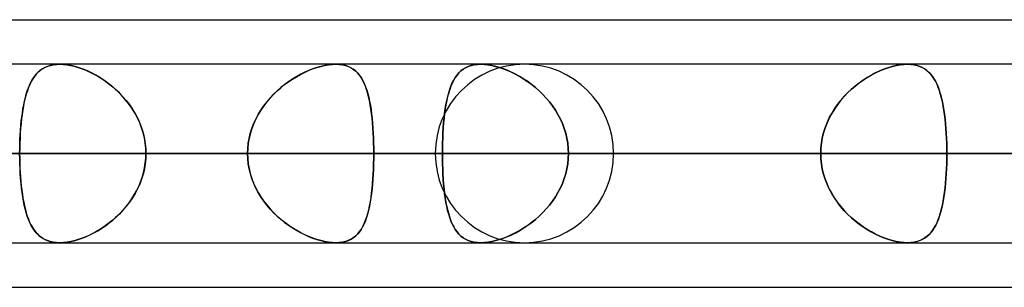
# Model space of a CAD drawing. Header units: millimetres. Extents: x -288 to 288, y -100 to 123.
# Tile 60 of 75: x 113.84 to 126.31, y 51.61 to 55. Entities that reach past the tile are written whole.
import ezdxf

# ---------------------------------------------------------------- set-up
doc = ezdxf.new("R2010")
doc.units = ezdxf.units.MM
doc.layers.add('MAIN-1', color=7, linetype='Continuous')
doc.layers.add('MAIN-2', color=7, linetype='Continuous')

msp = doc.modelspace()

# ---------------------------------------------------------------- linework, layer by layer
at = {"layer": 'MAIN-1'}
for p, q in [((81.421, 55), (156.21, 55)), ((155.254, 54.435), (-155.254, 54.435)), ((114.342, 54.435), (114.342, 54.435)), ((114.342, 54.435), (114.342, 54.435)), ((114.342, 54.435), (114.343, 54.435)), ((114.343, 54.435), (114.343, 54.435)), ((114.343, 54.435), (114.344, 54.435)), ((114.344, 54.435), (114.344, 54.435)), ((125.084, 54.435), (125.084, 54.435)), ((125.084, 54.435), (125.085, 54.435)), ((125.085, 54.435), (125.085, 54.435)), ((125.085, 54.435), (125.085, 54.435)), ((125.085, 54.435), (125.086, 54.435)), ((125.086, 54.435), (125.086, 54.435)), ((155.857, 53.305), (-155.857, 53.305)), ((-155.118, 52.175), (155.118, 52.175)), ((114.343, 52.175), (114.342, 52.175)), ((114.344, 52.175), (114.343, 52.175)), ((114.343, 52.175), (114.343, 52.175)), ((114.343, 52.175), (114.343, 52.175)), ((114.343, 52.175), (114.343, 52.175)), ((114.344, 52.175), (114.344, 52.175)), ((125.085, 52.175), (125.084, 52.175)), ((125.086, 52.175), (125.085, 52.175)), ((125.087, 52.175), (125.086, 52.175)), ((125.088, 52.175), (125.087, 52.175)), ((125.089, 52.175), (125.088, 52.175)), ((125.09, 52.175), (125.089, 52.175)), ((81.908, 51.61), (155.347, 51.61))]:
    msp.add_line(p, q, dxfattribs=at)
at = {"layer": 'MAIN-2'}
for p, q in [((114.155, 54.394), (114.125, 54.377)), ((114.133, 54.382), (114.163, 54.398)), ((114.188, 54.409), (114.155, 54.394)), ((114.163, 54.398), (114.194, 54.411)), ((114.224, 54.42), (114.188, 54.409)), ((114.194, 54.411), (114.228, 54.421)), ((114.262, 54.428), (114.224, 54.42)), ((114.228, 54.421), (114.264, 54.429)), ((114.302, 54.433), (114.262, 54.428)), ((114.264, 54.429), (114.302, 54.433)), ((114.302, 54.433), (114.342, 54.435)), ((114.344, 54.435), (114.302, 54.433)), ((114.344, 54.435), (114.387, 54.433)), ((114.39, 54.433), (114.344, 54.435)), ((114.387, 54.433), (114.432, 54.429)), ((114.437, 54.428), (114.39, 54.433)), ((114.432, 54.429), (114.479, 54.421)), ((114.487, 54.419), (114.437, 54.428)), ((114.479, 54.421), (114.527, 54.41)), ((114.538, 54.407), (114.487, 54.419)), ((114.527, 54.41), (114.576, 54.396)), ((114.59, 54.391), (114.538, 54.407)), ((114.576, 54.396), (114.626, 54.379)), ((117.602, 54.394), (117.551, 54.377)), ((117.6, 54.394), (117.65, 54.408)), ((117.653, 54.409), (117.602, 54.394)), ((117.65, 54.408), (117.7, 54.42)), ((117.702, 54.42), (117.653, 54.409)), ((117.7, 54.42), (117.749, 54.428)), ((117.75, 54.428), (117.702, 54.42)), ((117.749, 54.428), (117.795, 54.433)), ((117.796, 54.433), (117.75, 54.428)), ((117.795, 54.433), (117.84, 54.435)), ((117.84, 54.435), (117.796, 54.433)), ((117.884, 54.433), (117.84, 54.435)), ((117.84, 54.435), (117.884, 54.433)), ((117.925, 54.428), (117.884, 54.433)), ((117.884, 54.433), (117.926, 54.428)), ((117.964, 54.419), (117.925, 54.428)), ((117.926, 54.428), (117.965, 54.419)), ((118, 54.407), (117.964, 54.419)), ((117.965, 54.419), (118.002, 54.406)), ((118.033, 54.391), (118, 54.407)), ((118.002, 54.406), (118.035, 54.39)), ((119.487, 54.391), (119.52, 54.407)), ((119.52, 54.407), (119.487, 54.391)), ((119.52, 54.407), (119.556, 54.419)), ((119.556, 54.419), (119.52, 54.407)), ((119.556, 54.419), (119.595, 54.428)), ((119.595, 54.428), (119.556, 54.419)), ((119.595, 54.428), (119.636, 54.433)), ((119.636, 54.433), (119.595, 54.428)), ((119.636, 54.433), (119.679, 54.435)), ((119.679, 54.435), (119.636, 54.433)), ((119.679, 54.435), (119.724, 54.433)), ((119.724, 54.433), (119.679, 54.435)), ((119.724, 54.433), (119.77, 54.428)), ((119.77, 54.428), (119.724, 54.433)), ((119.77, 54.428), (119.818, 54.42)), ((119.818, 54.42), (119.77, 54.428)), ((119.818, 54.42), (119.867, 54.409)), ((119.868, 54.409), (119.818, 54.42)), ((119.867, 54.409), (119.918, 54.394)), ((119.918, 54.394), (119.868, 54.409)), ((119.918, 54.394), (119.968, 54.377)), ((119.969, 54.377), (119.918, 54.394)), ((124.89, 54.407), (124.838, 54.391)), ((124.838, 54.391), (124.89, 54.407)), ((124.941, 54.419), (124.89, 54.407)), ((124.89, 54.407), (124.941, 54.419)), ((124.991, 54.428), (124.941, 54.419)), ((124.941, 54.419), (124.991, 54.428)), ((125.038, 54.433), (124.991, 54.428)), ((124.991, 54.428), (125.038, 54.433)), ((125.084, 54.435), (125.038, 54.433)), ((125.038, 54.433), (125.084, 54.435)), ((125.126, 54.433), (125.084, 54.435)), ((125.086, 54.435), (125.128, 54.433)), ((125.166, 54.428), (125.126, 54.433)), ((125.128, 54.433), (125.168, 54.428)), ((125.204, 54.42), (125.166, 54.428)), ((125.168, 54.428), (125.206, 54.42)), ((125.24, 54.409), (125.204, 54.42)), ((125.206, 54.42), (125.241, 54.408)), ((125.273, 54.394), (125.24, 54.409)), ((125.241, 54.408), (125.273, 54.394)), ((125.303, 54.377), (125.273, 54.394)), ((114.023, 54.28), (114.003, 54.25)), ((114.015, 54.268), (114.035, 54.296)), ((114.046, 54.309), (114.023, 54.28)), ((114.035, 54.296), (114.057, 54.321)), ((114.07, 54.334), (114.046, 54.309)), ((114.057, 54.321), (114.08, 54.344)), ((114.096, 54.357), (114.07, 54.334)), ((114.08, 54.344), (114.106, 54.364)), ((114.125, 54.377), (114.096, 54.357)), ((114.106, 54.364), (114.133, 54.382)), ((114.642, 54.373), (114.59, 54.391)), ((114.626, 54.379), (114.676, 54.359)), ((114.695, 54.351), (114.642, 54.373)), ((114.676, 54.359), (114.726, 54.336)), ((114.747, 54.326), (114.695, 54.351)), ((114.726, 54.336), (114.776, 54.311)), ((114.8, 54.298), (114.747, 54.326)), ((114.776, 54.311), (114.826, 54.283)), ((114.852, 54.268), (114.8, 54.298)), ((114.826, 54.283), (114.875, 54.253)), ((117.292, 54.247), (117.342, 54.278)), ((117.347, 54.28), (117.296, 54.25)), ((117.342, 54.278), (117.393, 54.306)), ((117.398, 54.309), (117.347, 54.28)), ((117.393, 54.306), (117.445, 54.332)), ((117.449, 54.334), (117.398, 54.309)), ((117.445, 54.332), (117.496, 54.355)), ((117.5, 54.357), (117.449, 54.334)), ((117.496, 54.355), (117.548, 54.376)), ((117.551, 54.377), (117.5, 54.357)), ((117.548, 54.376), (117.6, 54.394)), ((118.063, 54.372), (118.033, 54.391)), ((118.035, 54.39), (118.066, 54.37)), ((118.091, 54.351), (118.063, 54.372)), ((118.066, 54.37), (118.095, 54.348)), ((118.117, 54.326), (118.091, 54.351)), ((118.095, 54.348), (118.121, 54.322)), ((118.141, 54.298), (118.117, 54.326)), ((118.121, 54.322), (118.144, 54.294)), ((118.162, 54.268), (118.141, 54.298)), ((118.144, 54.294), (118.166, 54.262)), ((119.356, 54.268), (119.378, 54.299)), ((119.378, 54.299), (119.356, 54.268)), ((119.378, 54.299), (119.402, 54.326)), ((119.402, 54.326), (119.378, 54.299)), ((119.402, 54.326), (119.428, 54.351)), ((119.428, 54.351), (119.402, 54.326)), ((119.428, 54.351), (119.456, 54.373)), ((119.456, 54.373), (119.428, 54.351)), ((119.456, 54.373), (119.487, 54.391)), ((119.487, 54.391), (119.456, 54.373)), ((119.968, 54.377), (120.019, 54.357)), ((120.02, 54.356), (119.969, 54.377)), ((120.019, 54.357), (120.071, 54.334)), ((120.072, 54.333), (120.02, 54.356)), ((120.071, 54.334), (120.122, 54.308)), ((120.123, 54.307), (120.072, 54.333)), ((120.122, 54.308), (120.173, 54.28)), ((120.174, 54.279), (120.123, 54.307)), ((120.173, 54.28), (120.224, 54.248)), ((120.224, 54.248), (120.174, 54.279)), ((124.628, 54.299), (124.575, 54.268)), ((124.575, 54.268), (124.627, 54.299)), ((124.627, 54.299), (124.68, 54.326)), ((124.68, 54.326), (124.628, 54.299)), ((124.733, 54.351), (124.68, 54.326)), ((124.68, 54.326), (124.733, 54.351)), ((124.786, 54.373), (124.733, 54.351)), ((124.733, 54.351), (124.785, 54.373)), ((124.785, 54.373), (124.838, 54.391)), ((124.838, 54.391), (124.786, 54.373)), ((125.273, 54.394), (125.304, 54.376)), ((125.331, 54.356), (125.303, 54.377)), ((125.304, 54.376), (125.332, 54.356)), ((125.357, 54.333), (125.331, 54.356)), ((125.332, 54.356), (125.358, 54.333)), ((125.381, 54.307), (125.357, 54.333)), ((125.358, 54.333), (125.382, 54.307)), ((125.403, 54.279), (125.381, 54.307)), ((125.382, 54.307), (125.404, 54.279)), ((125.424, 54.248), (125.403, 54.279)), ((125.404, 54.279), (125.424, 54.247)), ((113.947, 54.136), (113.962, 54.172)), ((113.965, 54.18), (113.949, 54.141)), ((113.962, 54.172), (113.978, 54.207)), ((113.983, 54.216), (113.965, 54.18)), ((113.978, 54.207), (113.996, 54.239)), ((114.003, 54.25), (113.983, 54.216)), ((113.996, 54.239), (114.015, 54.268)), ((114.903, 54.234), (114.852, 54.268)), ((114.875, 54.253), (114.923, 54.22)), ((114.954, 54.198), (114.903, 54.234)), ((114.923, 54.22), (114.971, 54.185)), ((115.004, 54.159), (114.954, 54.198)), ((114.971, 54.185), (115.017, 54.148)), ((115.052, 54.117), (115.004, 54.159)), ((115.017, 54.148), (115.061, 54.109)), ((117.144, 54.138), (117.192, 54.177)), ((117.196, 54.18), (117.147, 54.141)), ((117.192, 54.177), (117.242, 54.213)), ((117.245, 54.216), (117.196, 54.18)), ((117.242, 54.213), (117.292, 54.247)), ((117.296, 54.25), (117.245, 54.216)), ((118.182, 54.234), (118.162, 54.268)), ((118.166, 54.262), (118.186, 54.228)), ((118.2, 54.198), (118.182, 54.234)), ((118.186, 54.228), (118.203, 54.191)), ((118.217, 54.159), (118.2, 54.198)), ((118.203, 54.191), (118.22, 54.151)), ((118.232, 54.117), (118.217, 54.159)), ((118.22, 54.151), (118.234, 54.109)), ((119.286, 54.118), (119.301, 54.16)), ((119.301, 54.159), (119.286, 54.117)), ((119.301, 54.16), (119.318, 54.199)), ((119.318, 54.198), (119.301, 54.159)), ((119.318, 54.199), (119.337, 54.235)), ((119.336, 54.235), (119.318, 54.198)), ((119.356, 54.268), (119.336, 54.235)), ((119.337, 54.235), (119.356, 54.268)), ((120.224, 54.248), (120.274, 54.214)), ((120.274, 54.215), (120.224, 54.248)), ((120.323, 54.178), (120.274, 54.215)), ((120.274, 54.214), (120.324, 54.178)), ((120.371, 54.139), (120.323, 54.178)), ((120.324, 54.178), (120.372, 54.139)), ((124.422, 54.159), (124.373, 54.117)), ((124.374, 54.118), (124.423, 54.16)), ((124.472, 54.198), (124.422, 54.159)), ((124.423, 54.16), (124.473, 54.199)), ((124.523, 54.235), (124.472, 54.198)), ((124.473, 54.199), (124.524, 54.235)), ((124.575, 54.268), (124.523, 54.235)), ((124.524, 54.235), (124.575, 54.268)), ((125.443, 54.215), (125.424, 54.248)), ((125.424, 54.247), (125.443, 54.214)), ((125.46, 54.178), (125.443, 54.215)), ((125.443, 54.214), (125.461, 54.177)), ((125.476, 54.139), (125.46, 54.178)), ((125.461, 54.177), (125.477, 54.138)), ((113.92, 54.055), (113.907, 54.009)), ((113.908, 54.013), (113.92, 54.056)), ((113.934, 54.099), (113.92, 54.055)), ((113.92, 54.056), (113.933, 54.097)), ((113.933, 54.097), (113.947, 54.136)), ((113.949, 54.141), (113.934, 54.099)), ((115.099, 54.072), (115.052, 54.117)), ((115.061, 54.109), (115.104, 54.067)), ((115.144, 54.024), (115.099, 54.072)), ((115.104, 54.067), (115.145, 54.023)), ((115.187, 53.974), (115.144, 54.024)), ((115.145, 54.023), (115.185, 53.978)), ((117.008, 54.006), (117.051, 54.053)), ((117.054, 54.055), (117.01, 54.009)), ((117.051, 54.053), (117.097, 54.097)), ((117.1, 54.099), (117.054, 54.055)), ((117.097, 54.097), (117.144, 54.138)), ((117.147, 54.141), (117.1, 54.099)), ((118.245, 54.072), (118.232, 54.117)), ((118.234, 54.109), (118.248, 54.064)), ((118.258, 54.025), (118.245, 54.072)), ((118.248, 54.064), (118.259, 54.017)), ((118.269, 53.974), (118.258, 54.025)), ((119.248, 53.977), (119.26, 54.027)), ((119.259, 54.025), (119.248, 53.975)), ((119.272, 54.072), (119.259, 54.025)), ((119.26, 54.027), (119.272, 54.074)), ((119.272, 54.074), (119.286, 54.118)), ((119.286, 54.117), (119.272, 54.072)), ((120.418, 54.098), (120.371, 54.139)), ((120.372, 54.139), (120.419, 54.097)), ((120.464, 54.054), (120.418, 54.098)), ((120.419, 54.097), (120.465, 54.053)), ((120.507, 54.007), (120.464, 54.054)), ((120.465, 54.053), (120.508, 54.006)), ((124.28, 54.025), (124.237, 53.975)), ((124.239, 53.977), (124.282, 54.027)), ((124.326, 54.072), (124.28, 54.025)), ((124.282, 54.027), (124.327, 54.074)), ((124.373, 54.117), (124.326, 54.072)), ((124.327, 54.074), (124.374, 54.118)), ((125.491, 54.098), (125.476, 54.139)), ((125.477, 54.138), (125.492, 54.096)), ((125.504, 54.054), (125.491, 54.098)), ((125.492, 54.096), (125.505, 54.052)), ((125.517, 54.007), (125.504, 54.054)), ((125.505, 54.052), (125.517, 54.005)), ((113.885, 53.909), (113.876, 53.856)), ((113.878, 53.871), (113.887, 53.92)), ((113.895, 53.96), (113.885, 53.909)), ((113.887, 53.92), (113.897, 53.967)), ((113.907, 54.009), (113.895, 53.96)), ((113.897, 53.967), (113.908, 54.013)), ((115.185, 53.978), (115.222, 53.93)), ((115.228, 53.922), (115.187, 53.974)), ((115.222, 53.93), (115.257, 53.88)), ((115.265, 53.867), (115.228, 53.922)), ((116.891, 53.853), (116.927, 53.906)), ((116.929, 53.909), (116.893, 53.856)), ((116.927, 53.906), (116.966, 53.957)), ((116.968, 53.96), (116.929, 53.909)), ((116.966, 53.957), (117.008, 54.006)), ((117.01, 54.009), (116.968, 53.96)), ((118.259, 54.017), (118.27, 53.968)), ((118.279, 53.922), (118.269, 53.974)), ((118.27, 53.968), (118.28, 53.916)), ((118.287, 53.868), (118.279, 53.922)), ((118.28, 53.916), (118.288, 53.862)), ((119.229, 53.87), (119.238, 53.924)), ((119.238, 53.923), (119.229, 53.868)), ((119.238, 53.924), (119.248, 53.977)), ((119.248, 53.975), (119.238, 53.923)), ((120.549, 53.958), (120.507, 54.007)), ((120.508, 54.006), (120.549, 53.958)), ((120.549, 53.958), (120.588, 53.907)), ((120.588, 53.907), (120.549, 53.958)), ((120.588, 53.907), (120.624, 53.854)), ((120.624, 53.854), (120.588, 53.907)), ((124.197, 53.923), (124.159, 53.868)), ((124.16, 53.87), (124.198, 53.924)), ((124.237, 53.975), (124.197, 53.923)), ((124.198, 53.924), (124.239, 53.977)), ((125.528, 53.958), (125.517, 54.007)), ((125.517, 54.005), (125.528, 53.957)), ((125.538, 53.907), (125.528, 53.958)), ((125.528, 53.957), (125.538, 53.906)), ((125.547, 53.854), (125.538, 53.907)), ((125.538, 53.906), (125.547, 53.853)), ((113.867, 53.801), (113.86, 53.743)), ((113.863, 53.768), (113.87, 53.82)), ((113.876, 53.856), (113.867, 53.801)), ((113.87, 53.82), (113.878, 53.871)), ((115.257, 53.88), (115.289, 53.829)), ((115.299, 53.811), (115.265, 53.867)), ((115.289, 53.829), (115.318, 53.776)), ((115.33, 53.752), (115.299, 53.811)), ((115.318, 53.776), (115.345, 53.721)), ((116.827, 53.741), (116.858, 53.798)), ((116.859, 53.8), (116.829, 53.743)), ((116.858, 53.798), (116.891, 53.853)), ((116.893, 53.856), (116.859, 53.8)), ((118.295, 53.811), (118.287, 53.868)), ((118.288, 53.862), (118.296, 53.806)), ((118.302, 53.752), (118.295, 53.811)), ((118.296, 53.806), (118.302, 53.749)), ((119.214, 53.755), (119.221, 53.813)), ((119.221, 53.812), (119.214, 53.753)), ((119.221, 53.813), (119.229, 53.87)), ((119.229, 53.868), (119.221, 53.812)), ((120.624, 53.854), (120.657, 53.798)), ((120.657, 53.799), (120.624, 53.854)), ((120.687, 53.742), (120.657, 53.799)), ((120.657, 53.798), (120.687, 53.741)), ((124.125, 53.812), (124.093, 53.753)), ((124.094, 53.755), (124.125, 53.813)), ((124.125, 53.813), (124.16, 53.87)), ((124.159, 53.868), (124.125, 53.812)), ((125.555, 53.799), (125.547, 53.854)), ((125.547, 53.853), (125.555, 53.798)), ((125.562, 53.742), (125.555, 53.799)), ((125.555, 53.798), (125.562, 53.741)), ((113.847, 53.601), (113.851, 53.658)), ((113.854, 53.684), (113.848, 53.624)), ((113.851, 53.658), (113.857, 53.714)), ((113.86, 53.743), (113.854, 53.684)), ((113.857, 53.714), (113.863, 53.768)), ((115.357, 53.692), (115.33, 53.752)), ((115.345, 53.721), (115.368, 53.664)), ((115.381, 53.63), (115.357, 53.692)), ((115.368, 53.664), (115.389, 53.607)), ((116.802, 53.684), (116.778, 53.623)), ((116.778, 53.621), (116.801, 53.682)), ((116.801, 53.682), (116.827, 53.741)), ((116.829, 53.743), (116.802, 53.684)), ((118.308, 53.692), (118.302, 53.752)), ((118.302, 53.749), (118.308, 53.689)), ((118.312, 53.63), (118.308, 53.692)), ((118.308, 53.689), (118.313, 53.628)), ((119.203, 53.632), (119.208, 53.694)), ((119.208, 53.693), (119.203, 53.631)), ((119.208, 53.694), (119.214, 53.755)), ((119.214, 53.753), (119.208, 53.693)), ((120.713, 53.683), (120.687, 53.742)), ((120.687, 53.741), (120.713, 53.683)), ((120.713, 53.683), (120.736, 53.622)), ((120.736, 53.622), (120.713, 53.683)), ((124.042, 53.632), (124.066, 53.694)), ((124.066, 53.693), (124.042, 53.631)), ((124.066, 53.694), (124.094, 53.755)), ((124.093, 53.753), (124.066, 53.693)), ((125.568, 53.683), (125.562, 53.742)), ((125.562, 53.741), (125.568, 53.682)), ((125.573, 53.622), (125.568, 53.683)), ((125.568, 53.682), (125.573, 53.622)), ((113.84, 53.485), (113.843, 53.543)), ((113.844, 53.562), (113.841, 53.499)), ((113.843, 53.543), (113.847, 53.601)), ((113.848, 53.624), (113.844, 53.562)), ((115.401, 53.566), (115.381, 53.63)), ((115.389, 53.607), (115.406, 53.548)), ((115.416, 53.502), (115.401, 53.566)), ((115.406, 53.548), (115.419, 53.488)), ((116.743, 53.497), (116.758, 53.56)), ((116.759, 53.562), (116.744, 53.499)), ((116.758, 53.56), (116.778, 53.621)), ((116.778, 53.623), (116.759, 53.562)), ((118.316, 53.567), (118.312, 53.63)), ((118.313, 53.628), (118.316, 53.565)), ((118.319, 53.502), (118.316, 53.567)), ((118.316, 53.565), (118.319, 53.501)), ((119.196, 53.503), (119.199, 53.568)), ((119.199, 53.567), (119.196, 53.503)), ((119.199, 53.568), (119.203, 53.632)), ((119.203, 53.631), (119.199, 53.567)), ((120.736, 53.622), (120.755, 53.561)), ((120.756, 53.56), (120.736, 53.622)), ((120.755, 53.561), (120.77, 53.498)), ((120.771, 53.498), (120.756, 53.56)), ((124.006, 53.503), (124.022, 53.568)), ((124.022, 53.567), (124.006, 53.503)), ((124.022, 53.568), (124.042, 53.632)), ((124.042, 53.631), (124.022, 53.567)), ((125.577, 53.56), (125.573, 53.622)), ((125.573, 53.622), (125.577, 53.56)), ((125.58, 53.498), (125.577, 53.56)), ((125.577, 53.56), (125.58, 53.497)), ((113.838, 53.435), (113.837, 53.37)), ((113.837, 53.365), (113.838, 53.425)), ((113.841, 53.499), (113.838, 53.435)), ((113.838, 53.425), (113.84, 53.485)), ((115.427, 53.437), (115.416, 53.502)), ((115.419, 53.488), (115.428, 53.427)), ((115.434, 53.371), (115.427, 53.437)), ((115.428, 53.427), (115.434, 53.366)), ((116.733, 53.435), (116.726, 53.37)), ((116.726, 53.37), (116.733, 53.434)), ((116.744, 53.499), (116.733, 53.435)), ((116.733, 53.434), (116.743, 53.497)), ((118.321, 53.437), (118.319, 53.502)), ((118.319, 53.501), (118.321, 53.436)), ((118.323, 53.371), (118.321, 53.437)), ((118.321, 53.436), (118.323, 53.371)), ((119.192, 53.372), (119.194, 53.438)), ((119.194, 53.438), (119.192, 53.372)), ((119.194, 53.438), (119.196, 53.503)), ((119.196, 53.503), (119.194, 53.438)), ((120.77, 53.498), (120.781, 53.434)), ((120.781, 53.434), (120.771, 53.498)), ((120.781, 53.434), (120.788, 53.37)), ((120.788, 53.37), (120.781, 53.434)), ((123.995, 53.438), (123.988, 53.372)), ((123.988, 53.372), (123.995, 53.438)), ((124.006, 53.503), (123.995, 53.438)), ((123.995, 53.438), (124.006, 53.503)), ((125.582, 53.434), (125.58, 53.498)), ((125.58, 53.497), (125.582, 53.434)), ((125.582, 53.434), (125.584, 53.37)), ((125.584, 53.37), (125.582, 53.434)), ((-155.857, 53.305), (155.857, 53.305)), ((154.141, 53.305), (-154.141, 53.305)), ((-154.141, 53.305), (154.141, 53.305)), ((-143.269, 53.305), (143.269, 53.305)), ((143.269, 53.305), (-143.269, 53.305)), ((141.67, 53.305), (-141.67, 53.305)), ((-141.67, 53.305), (141.67, 53.305)), ((-130.796, 53.305), (130.796, 53.305)), ((130.796, 53.305), (-130.796, 53.305)), ((129.197, 53.305), (-129.197, 53.305)), ((-129.197, 53.305), (129.197, 53.305)), ((-118.323, 53.305), (118.323, 53.305)), ((118.323, 53.305), (-118.323, 53.305)), ((116.724, 53.305), (-116.724, 53.305)), ((-116.724, 53.305), (116.724, 53.305)), ((119.102, 53.305), (88.697, 53.305)), ((88.697, 53.305), (119.102, 53.305)), ((90.476, 53.305), (121.362, 53.305)), ((121.362, 53.305), (90.476, 53.305)), ((136.73, 53.305), (101.358, 53.305)), ((101.358, 53.305), (136.73, 53.305)), ((102.958, 53.305), (138.99, 53.305)), ((138.99, 53.305), (102.958, 53.305)), ((116.724, 53.305), (105.848, 53.305)), ((105.848, 53.305), (116.724, 53.305)), ((108.323, 53.305), (119.192, 53.305)), ((119.192, 53.305), (108.323, 53.305)), ((123.986, 53.305), (113.117, 53.305)), ((113.117, 53.305), (123.986, 53.305)), ((113.837, 53.37), (113.836, 53.305)), ((113.836, 53.305), (113.837, 53.365)), ((154.358, 53.305), (113.836, 53.305)), ((113.836, 53.305), (154.358, 53.305)), ((113.837, 53.24), (113.836, 53.305)), ((113.836, 53.305), (113.837, 53.245)), ((115.436, 53.305), (115.434, 53.371)), ((115.434, 53.366), (115.436, 53.305)), ((115.436, 53.305), (115.434, 53.239)), ((115.434, 53.244), (115.436, 53.305)), ((115.436, 53.305), (156.618, 53.305)), ((156.618, 53.305), (115.436, 53.305)), ((115.436, 53.305), (126.312, 53.305)), ((126.312, 53.305), (115.436, 53.305)), ((116.726, 53.37), (116.724, 53.305)), ((116.724, 53.305), (116.726, 53.37)), ((116.724, 53.305), (116.726, 53.24)), ((116.726, 53.24), (116.724, 53.305)), ((118.323, 53.305), (118.323, 53.371)), ((118.323, 53.371), (118.323, 53.305)), ((118.323, 53.239), (118.323, 53.305)), ((129.197, 53.305), (118.323, 53.305)), ((118.323, 53.305), (129.197, 53.305)), ((118.323, 53.305), (118.323, 53.239)), ((119.192, 53.305), (119.192, 53.372)), ((119.192, 53.372), (119.192, 53.305)), ((123.986, 53.305), (119.192, 53.305)), ((119.192, 53.305), (123.986, 53.305)), ((119.192, 53.238), (119.192, 53.305)), ((119.192, 53.305), (119.192, 53.238)), ((120.788, 53.37), (120.79, 53.305)), ((120.79, 53.305), (120.788, 53.37)), ((120.79, 53.305), (120.788, 53.24)), ((120.788, 53.24), (120.79, 53.305)), ((120.79, 53.305), (125.584, 53.305)), ((125.584, 53.305), (120.79, 53.305)), ((120.79, 53.305), (131.659, 53.305)), ((131.659, 53.305), (120.79, 53.305)), ((123.988, 53.372), (123.986, 53.305)), ((123.986, 53.305), (123.988, 53.372)), ((123.986, 53.305), (123.988, 53.238)), ((123.988, 53.238), (123.986, 53.305)), ((125.584, 53.305), (125.584, 53.37)), ((125.584, 53.37), (125.584, 53.305)), ((125.584, 53.24), (125.584, 53.305)), ((136.453, 53.305), (125.584, 53.305)), ((125.584, 53.305), (136.453, 53.305)), ((125.584, 53.305), (125.584, 53.24)), ((113.837, 53.245), (113.838, 53.185)), ((113.838, 53.175), (113.837, 53.24)), ((113.838, 53.185), (113.84, 53.125)), ((113.841, 53.111), (113.838, 53.175)), ((115.427, 53.173), (115.416, 53.108)), ((115.419, 53.122), (115.428, 53.183)), ((115.434, 53.239), (115.427, 53.173)), ((115.428, 53.183), (115.434, 53.244)), ((116.726, 53.24), (116.733, 53.176)), ((116.733, 53.175), (116.726, 53.24)), ((116.733, 53.176), (116.743, 53.113)), ((116.744, 53.111), (116.733, 53.175)), ((118.319, 53.109), (118.321, 53.174)), ((118.321, 53.173), (118.319, 53.108)), ((118.321, 53.174), (118.323, 53.239)), ((118.323, 53.239), (118.321, 53.173)), ((119.194, 53.172), (119.192, 53.238)), ((119.192, 53.238), (119.194, 53.172)), ((119.196, 53.107), (119.194, 53.172)), ((119.194, 53.172), (119.196, 53.107)), ((120.77, 53.112), (120.781, 53.176)), ((120.781, 53.176), (120.771, 53.112)), ((120.788, 53.24), (120.781, 53.176)), ((120.781, 53.176), (120.788, 53.24)), ((123.988, 53.238), (123.995, 53.172)), ((123.995, 53.172), (123.988, 53.238)), ((123.995, 53.172), (124.006, 53.107)), ((124.006, 53.107), (123.995, 53.172)), ((125.583, 53.177), (125.58, 53.113)), ((125.58, 53.112), (125.582, 53.176)), ((125.582, 53.176), (125.584, 53.24)), ((125.584, 53.24), (125.583, 53.177)), ((113.84, 53.125), (113.843, 53.066)), ((113.844, 53.049), (113.841, 53.111)), ((113.843, 53.066), (113.847, 53.008)), ((113.848, 52.987), (113.844, 53.049)), ((115.401, 53.044), (115.381, 52.98)), ((115.389, 53.003), (115.406, 53.062)), ((115.416, 53.108), (115.401, 53.044)), ((115.406, 53.062), (115.419, 53.122)), ((116.743, 53.113), (116.758, 53.05)), ((116.759, 53.048), (116.744, 53.111)), ((116.758, 53.05), (116.778, 52.989)), ((116.778, 52.987), (116.759, 53.048)), ((118.316, 53.043), (118.312, 52.98)), ((118.313, 52.982), (118.316, 53.045)), ((118.316, 53.045), (118.319, 53.109)), ((118.319, 53.108), (118.316, 53.043)), ((119.199, 53.043), (119.196, 53.107)), ((119.196, 53.107), (119.199, 53.042)), ((119.203, 52.979), (119.199, 53.043)), ((119.199, 53.042), (119.203, 52.978)), ((120.756, 53.05), (120.736, 52.988)), ((120.736, 52.988), (120.755, 53.049)), ((120.755, 53.049), (120.77, 53.112)), ((120.771, 53.112), (120.756, 53.05)), ((124.006, 53.107), (124.022, 53.042)), ((124.022, 53.043), (124.006, 53.107)), ((124.042, 52.979), (124.022, 53.043)), ((124.022, 53.042), (124.042, 52.978)), ((125.577, 53.051), (125.573, 52.989)), ((125.573, 52.988), (125.577, 53.049)), ((125.58, 53.113), (125.577, 53.051)), ((125.577, 53.049), (125.58, 53.112)), ((113.847, 53.008), (113.851, 52.951)), ((113.854, 52.926), (113.848, 52.987)), ((113.851, 52.951), (113.857, 52.896)), ((113.86, 52.867), (113.854, 52.926)), ((115.357, 52.918), (115.33, 52.858)), ((115.345, 52.889), (115.368, 52.946)), ((115.381, 52.98), (115.357, 52.918)), ((115.368, 52.946), (115.389, 53.003)), ((116.778, 52.989), (116.801, 52.928)), ((116.802, 52.926), (116.778, 52.987)), ((116.801, 52.928), (116.827, 52.869)), ((116.829, 52.867), (116.802, 52.926)), ((118.302, 52.861), (118.308, 52.921)), ((118.308, 52.918), (118.302, 52.858)), ((118.308, 52.921), (118.313, 52.982)), ((118.312, 52.98), (118.308, 52.918)), ((119.208, 52.917), (119.203, 52.979)), ((119.203, 52.978), (119.208, 52.916)), ((119.214, 52.857), (119.208, 52.917)), ((119.208, 52.916), (119.214, 52.855)), ((120.713, 52.927), (120.687, 52.868)), ((120.687, 52.869), (120.713, 52.927)), ((120.736, 52.988), (120.713, 52.927)), ((120.713, 52.927), (120.736, 52.988)), ((124.066, 52.917), (124.042, 52.979)), ((124.042, 52.978), (124.066, 52.916)), ((124.093, 52.857), (124.066, 52.917)), ((124.066, 52.916), (124.094, 52.855)), ((125.568, 52.929), (125.562, 52.87)), ((125.562, 52.869), (125.568, 52.927)), ((125.573, 52.989), (125.568, 52.929)), ((125.568, 52.927), (125.573, 52.988)), ((113.857, 52.896), (113.863, 52.841)), ((113.867, 52.81), (113.86, 52.867)), ((113.863, 52.841), (113.87, 52.789)), ((113.876, 52.755), (113.867, 52.81)), ((113.87, 52.789), (113.878, 52.738)), ((115.257, 52.73), (115.289, 52.781)), ((115.299, 52.799), (115.265, 52.743)), ((115.289, 52.781), (115.318, 52.834)), ((115.33, 52.858), (115.299, 52.799)), ((115.318, 52.834), (115.345, 52.889)), ((116.827, 52.869), (116.858, 52.812)), ((116.859, 52.81), (116.829, 52.867)), ((116.858, 52.812), (116.891, 52.757)), ((116.893, 52.754), (116.859, 52.81)), ((118.295, 52.799), (118.287, 52.742)), ((118.288, 52.748), (118.296, 52.804)), ((118.302, 52.858), (118.295, 52.799)), ((118.296, 52.804), (118.302, 52.861)), ((119.221, 52.798), (119.214, 52.857)), ((119.214, 52.855), (119.221, 52.797)), ((119.229, 52.742), (119.221, 52.798)), ((119.221, 52.797), (119.229, 52.74)), ((120.624, 52.756), (120.657, 52.812)), ((120.657, 52.811), (120.624, 52.756)), ((120.657, 52.812), (120.687, 52.869)), ((120.687, 52.868), (120.657, 52.811)), ((124.125, 52.798), (124.093, 52.857)), ((124.094, 52.855), (124.125, 52.797)), ((124.159, 52.742), (124.125, 52.798)), ((124.125, 52.797), (124.16, 52.74)), ((125.555, 52.813), (125.547, 52.758)), ((125.547, 52.756), (125.555, 52.812)), ((125.562, 52.87), (125.555, 52.813)), ((125.555, 52.812), (125.562, 52.869)), ((113.885, 52.702), (113.876, 52.755)), ((113.878, 52.738), (113.887, 52.689)), ((113.895, 52.651), (113.885, 52.702)), ((113.887, 52.689), (113.897, 52.642)), ((113.907, 52.602), (113.895, 52.651)), ((115.185, 52.632), (115.222, 52.68)), ((115.228, 52.688), (115.187, 52.636)), ((115.222, 52.68), (115.257, 52.73)), ((115.265, 52.743), (115.228, 52.688)), ((116.891, 52.757), (116.927, 52.704)), ((116.929, 52.701), (116.893, 52.754)), ((116.927, 52.704), (116.966, 52.653)), ((116.968, 52.65), (116.929, 52.701)), ((116.966, 52.653), (117.008, 52.604)), ((117.01, 52.601), (116.968, 52.65)), ((118.279, 52.688), (118.269, 52.636)), ((118.27, 52.642), (118.28, 52.694)), ((118.287, 52.742), (118.279, 52.688)), ((118.28, 52.694), (118.288, 52.748)), ((119.238, 52.687), (119.229, 52.742)), ((119.229, 52.74), (119.238, 52.686)), ((119.248, 52.635), (119.238, 52.687)), ((119.238, 52.686), (119.248, 52.633)), ((120.549, 52.652), (120.507, 52.603)), ((120.508, 52.604), (120.549, 52.652)), ((120.588, 52.703), (120.549, 52.652)), ((120.549, 52.652), (120.588, 52.703)), ((120.624, 52.756), (120.588, 52.703)), ((120.588, 52.703), (120.624, 52.756)), ((124.197, 52.687), (124.159, 52.742)), ((124.16, 52.74), (124.198, 52.686)), ((124.237, 52.635), (124.197, 52.687)), ((124.198, 52.686), (124.239, 52.633)), ((125.529, 52.654), (125.517, 52.606)), ((125.517, 52.604), (125.528, 52.652)), ((125.528, 52.652), (125.538, 52.703)), ((125.538, 52.705), (125.529, 52.654)), ((125.547, 52.758), (125.538, 52.705)), ((125.538, 52.703), (125.547, 52.756)), ((113.897, 52.642), (113.908, 52.596)), ((113.919, 52.556), (113.907, 52.602)), ((113.908, 52.596), (113.92, 52.553)), ((113.933, 52.512), (113.919, 52.556)), ((113.92, 52.553), (113.933, 52.512)), ((115.099, 52.538), (115.052, 52.493)), ((115.061, 52.501), (115.104, 52.543)), ((115.144, 52.586), (115.099, 52.538)), ((115.104, 52.543), (115.145, 52.587)), ((115.187, 52.636), (115.144, 52.586)), ((115.145, 52.587), (115.185, 52.632)), ((117.008, 52.604), (117.051, 52.557)), ((117.054, 52.555), (117.01, 52.601)), ((117.051, 52.557), (117.097, 52.513)), ((117.1, 52.511), (117.054, 52.555)), ((118.245, 52.538), (118.232, 52.493)), ((118.234, 52.501), (118.248, 52.546)), ((118.258, 52.585), (118.245, 52.538)), ((118.248, 52.546), (118.259, 52.593)), ((118.269, 52.636), (118.258, 52.585)), ((118.259, 52.593), (118.27, 52.642)), ((119.259, 52.585), (119.248, 52.635)), ((119.248, 52.633), (119.26, 52.583)), ((119.272, 52.538), (119.259, 52.585)), ((119.26, 52.583), (119.272, 52.536)), ((119.286, 52.493), (119.272, 52.538)), ((119.272, 52.536), (119.286, 52.492)), ((120.464, 52.556), (120.418, 52.512)), ((120.419, 52.513), (120.465, 52.557)), ((120.507, 52.603), (120.464, 52.556)), ((120.465, 52.557), (120.508, 52.604)), ((124.28, 52.585), (124.237, 52.635)), ((124.239, 52.633), (124.282, 52.583)), ((124.326, 52.538), (124.28, 52.585)), ((124.282, 52.583), (124.327, 52.536)), ((124.373, 52.493), (124.326, 52.538)), ((124.327, 52.536), (124.374, 52.492)), ((125.491, 52.513), (125.505, 52.557)), ((125.505, 52.559), (125.492, 52.515)), ((125.517, 52.606), (125.505, 52.559)), ((125.505, 52.557), (125.517, 52.604)), ((113.948, 52.47), (113.933, 52.512)), ((113.933, 52.512), (113.947, 52.473)), ((113.947, 52.473), (113.962, 52.437)), ((113.965, 52.431), (113.948, 52.47)), ((113.962, 52.437), (113.979, 52.402)), ((113.983, 52.395), (113.965, 52.431)), ((113.979, 52.402), (113.997, 52.37)), ((114.954, 52.412), (114.903, 52.376)), ((114.923, 52.39), (114.971, 52.425)), ((115.004, 52.451), (114.954, 52.412)), ((114.971, 52.425), (115.017, 52.462)), ((115.052, 52.493), (115.004, 52.451)), ((115.017, 52.462), (115.061, 52.501)), ((117.097, 52.513), (117.144, 52.472)), ((117.147, 52.469), (117.1, 52.511)), ((117.144, 52.472), (117.192, 52.433)), ((117.196, 52.43), (117.147, 52.469)), ((117.192, 52.433), (117.242, 52.397)), ((117.245, 52.394), (117.196, 52.43)), ((118.2, 52.412), (118.182, 52.376)), ((118.186, 52.382), (118.203, 52.419)), ((118.217, 52.451), (118.2, 52.412)), ((118.203, 52.419), (118.22, 52.459)), ((118.232, 52.493), (118.217, 52.451)), ((118.22, 52.459), (118.234, 52.501)), ((119.301, 52.451), (119.286, 52.493)), ((119.286, 52.492), (119.301, 52.45)), ((119.318, 52.412), (119.301, 52.451)), ((119.301, 52.45), (119.318, 52.411)), ((119.336, 52.375), (119.318, 52.412)), ((119.318, 52.411), (119.337, 52.375)), ((120.323, 52.432), (120.274, 52.395)), ((120.274, 52.396), (120.324, 52.432)), ((120.371, 52.471), (120.323, 52.432)), ((120.324, 52.432), (120.372, 52.471)), ((120.418, 52.512), (120.371, 52.471)), ((120.372, 52.471), (120.419, 52.513)), ((124.422, 52.451), (124.373, 52.493)), ((124.374, 52.492), (124.423, 52.45)), ((124.472, 52.412), (124.422, 52.451)), ((124.423, 52.45), (124.473, 52.411)), ((124.523, 52.375), (124.472, 52.412)), ((124.473, 52.411), (124.524, 52.375)), ((125.444, 52.398), (125.425, 52.364)), ((125.443, 52.396), (125.46, 52.432)), ((125.461, 52.435), (125.444, 52.398)), ((125.46, 52.432), (125.476, 52.471)), ((125.477, 52.473), (125.461, 52.435)), ((125.476, 52.471), (125.491, 52.513)), ((125.492, 52.515), (125.477, 52.473)), ((114.002, 52.361), (113.983, 52.395)), ((113.997, 52.37), (114.015, 52.341)), ((114.023, 52.33), (114.002, 52.361)), ((114.015, 52.341), (114.036, 52.314)), ((114.045, 52.302), (114.023, 52.33)), ((114.036, 52.314), (114.058, 52.288)), ((114.07, 52.277), (114.045, 52.302)), ((114.058, 52.288), (114.081, 52.266)), ((114.096, 52.254), (114.07, 52.277)), ((114.676, 52.251), (114.726, 52.274)), ((114.747, 52.284), (114.695, 52.259)), ((114.726, 52.274), (114.776, 52.299)), ((114.8, 52.312), (114.747, 52.284)), ((114.776, 52.299), (114.826, 52.327)), ((114.852, 52.342), (114.8, 52.312)), ((114.826, 52.327), (114.875, 52.357)), ((114.903, 52.376), (114.852, 52.342)), ((114.875, 52.357), (114.923, 52.39)), ((117.242, 52.397), (117.292, 52.363)), ((117.296, 52.36), (117.245, 52.394)), ((117.292, 52.363), (117.342, 52.332)), ((117.347, 52.33), (117.296, 52.36)), ((117.342, 52.332), (117.393, 52.304)), ((117.398, 52.301), (117.347, 52.33)), ((117.393, 52.304), (117.445, 52.278)), ((117.449, 52.276), (117.398, 52.301)), ((117.445, 52.278), (117.496, 52.255)), ((117.5, 52.253), (117.449, 52.276)), ((118.117, 52.284), (118.091, 52.259)), ((118.095, 52.262), (118.121, 52.288)), ((118.141, 52.312), (118.117, 52.284)), ((118.121, 52.288), (118.144, 52.316)), ((118.162, 52.342), (118.141, 52.312)), ((118.144, 52.316), (118.166, 52.348)), ((118.182, 52.376), (118.162, 52.342)), ((118.166, 52.348), (118.186, 52.382)), ((119.356, 52.342), (119.336, 52.375)), ((119.337, 52.375), (119.356, 52.342)), ((119.378, 52.311), (119.356, 52.342)), ((119.356, 52.342), (119.378, 52.311)), ((119.402, 52.284), (119.378, 52.311)), ((119.378, 52.311), (119.402, 52.284)), ((119.428, 52.259), (119.402, 52.284)), ((119.402, 52.284), (119.428, 52.259)), ((120.019, 52.253), (120.071, 52.276)), ((120.072, 52.277), (120.02, 52.254)), ((120.071, 52.276), (120.122, 52.302)), ((120.123, 52.303), (120.072, 52.277)), ((120.122, 52.302), (120.173, 52.33)), ((120.174, 52.331), (120.123, 52.303)), ((120.173, 52.33), (120.224, 52.362)), ((120.224, 52.362), (120.174, 52.331)), ((120.224, 52.362), (120.274, 52.396)), ((120.274, 52.395), (120.224, 52.362)), ((124.575, 52.342), (124.523, 52.375)), ((124.524, 52.375), (124.575, 52.342)), ((124.575, 52.342), (124.627, 52.311)), ((124.628, 52.311), (124.575, 52.342)), ((124.627, 52.311), (124.68, 52.284)), ((124.68, 52.284), (124.628, 52.311)), ((124.68, 52.284), (124.733, 52.259)), ((124.733, 52.259), (124.68, 52.284)), ((125.331, 52.253), (125.357, 52.276)), ((125.36, 52.279), (125.334, 52.256)), ((125.357, 52.276), (125.381, 52.302)), ((125.383, 52.305), (125.36, 52.279)), ((125.381, 52.302), (125.403, 52.33)), ((125.405, 52.333), (125.383, 52.305)), ((125.403, 52.33), (125.424, 52.362)), ((125.425, 52.364), (125.405, 52.333)), ((125.424, 52.362), (125.443, 52.396)), ((114.081, 52.266), (114.107, 52.245)), ((114.124, 52.233), (114.096, 52.254)), ((114.107, 52.245), (114.135, 52.227)), ((114.154, 52.216), (114.124, 52.233)), ((114.135, 52.227), (114.164, 52.211)), ((114.187, 52.202), (114.154, 52.216)), ((114.164, 52.211), (114.196, 52.198)), ((114.223, 52.19), (114.187, 52.202)), ((114.196, 52.198), (114.23, 52.188)), ((114.261, 52.182), (114.223, 52.19)), ((114.23, 52.188), (114.266, 52.181)), ((114.3, 52.177), (114.261, 52.182)), ((114.266, 52.181), (114.304, 52.176)), ((114.342, 52.175), (114.3, 52.177)), ((114.304, 52.176), (114.344, 52.175)), ((114.39, 52.177), (114.344, 52.175)), ((114.344, 52.175), (114.387, 52.177)), ((114.387, 52.177), (114.432, 52.181)), ((114.437, 52.182), (114.39, 52.177)), ((114.432, 52.181), (114.479, 52.189)), ((114.487, 52.191), (114.437, 52.182)), ((114.479, 52.189), (114.527, 52.2)), ((114.538, 52.203), (114.487, 52.191)), ((114.527, 52.2), (114.576, 52.214)), ((114.59, 52.219), (114.538, 52.203)), ((114.576, 52.214), (114.626, 52.231)), ((114.642, 52.237), (114.59, 52.219)), ((114.626, 52.231), (114.676, 52.251)), ((114.695, 52.259), (114.642, 52.237)), ((117.496, 52.255), (117.548, 52.234)), ((117.551, 52.233), (117.5, 52.253)), ((117.548, 52.234), (117.6, 52.216)), ((117.602, 52.216), (117.551, 52.233)), ((117.6, 52.216), (117.65, 52.202)), ((117.653, 52.201), (117.602, 52.216)), ((117.65, 52.202), (117.7, 52.19)), ((117.702, 52.19), (117.653, 52.201)), ((117.7, 52.19), (117.749, 52.182)), ((117.75, 52.182), (117.702, 52.19)), ((117.749, 52.182), (117.795, 52.177)), ((117.796, 52.177), (117.75, 52.182)), ((117.795, 52.177), (117.84, 52.175)), ((117.84, 52.175), (117.796, 52.177)), ((117.84, 52.175), (117.884, 52.177)), ((117.884, 52.177), (117.84, 52.175)), ((117.884, 52.177), (117.926, 52.182)), ((117.925, 52.182), (117.884, 52.177)), ((117.964, 52.191), (117.925, 52.182)), ((117.926, 52.182), (117.965, 52.191)), ((118, 52.203), (117.964, 52.191)), ((117.965, 52.191), (118.002, 52.204)), ((118.033, 52.219), (118, 52.203)), ((118.002, 52.204), (118.035, 52.22)), ((118.063, 52.238), (118.033, 52.219)), ((118.035, 52.22), (118.066, 52.24)), ((118.091, 52.259), (118.063, 52.238)), ((118.066, 52.24), (118.095, 52.262)), ((119.456, 52.237), (119.428, 52.259)), ((119.428, 52.259), (119.456, 52.237)), ((119.487, 52.219), (119.456, 52.237)), ((119.456, 52.237), (119.487, 52.219)), ((119.52, 52.203), (119.487, 52.219)), ((119.487, 52.219), (119.52, 52.203)), ((119.556, 52.191), (119.52, 52.203)), ((119.52, 52.203), (119.556, 52.191)), ((119.595, 52.182), (119.556, 52.191)), ((119.556, 52.191), (119.595, 52.182)), ((119.636, 52.177), (119.595, 52.182)), ((119.595, 52.182), (119.636, 52.177)), ((119.679, 52.175), (119.636, 52.177)), ((119.636, 52.177), (119.679, 52.175)), ((119.724, 52.177), (119.679, 52.175)), ((119.679, 52.175), (119.724, 52.177)), ((119.77, 52.182), (119.724, 52.177)), ((119.724, 52.177), (119.77, 52.182)), ((119.818, 52.19), (119.77, 52.182)), ((119.77, 52.182), (119.818, 52.19)), ((119.868, 52.201), (119.818, 52.19)), ((119.818, 52.19), (119.867, 52.201)), ((119.867, 52.201), (119.918, 52.216)), ((119.918, 52.216), (119.868, 52.201)), ((119.969, 52.233), (119.918, 52.216)), ((119.918, 52.216), (119.968, 52.233)), ((119.968, 52.233), (120.019, 52.253)), ((120.02, 52.254), (119.969, 52.233)), ((124.733, 52.259), (124.785, 52.237)), ((124.786, 52.237), (124.733, 52.259)), ((124.785, 52.237), (124.838, 52.219)), ((124.838, 52.219), (124.786, 52.237)), ((124.838, 52.219), (124.89, 52.203)), ((124.89, 52.203), (124.838, 52.219)), ((124.89, 52.203), (124.941, 52.191)), ((124.941, 52.191), (124.89, 52.203)), ((124.941, 52.191), (124.991, 52.182)), ((124.991, 52.182), (124.941, 52.191)), ((124.991, 52.182), (125.038, 52.177)), ((125.038, 52.177), (124.991, 52.182)), ((125.038, 52.177), (125.084, 52.175)), ((125.084, 52.175), (125.038, 52.177)), ((125.084, 52.175), (125.126, 52.177)), ((125.131, 52.177), (125.09, 52.175)), ((125.126, 52.177), (125.166, 52.182)), ((125.171, 52.182), (125.131, 52.177)), ((125.166, 52.182), (125.204, 52.19)), ((125.209, 52.191), (125.171, 52.182)), ((125.204, 52.19), (125.239, 52.201)), ((125.244, 52.203), (125.209, 52.191)), ((125.239, 52.201), (125.272, 52.216)), ((125.276, 52.218), (125.244, 52.203)), ((125.272, 52.216), (125.303, 52.233)), ((125.306, 52.235), (125.276, 52.218)), ((125.303, 52.233), (125.331, 52.253)), ((125.334, 52.256), (125.306, 52.235))]:
    msp.add_line(p, q, dxfattribs=at)
for start, end in [(0, 180), (180, 0)]:
    msp.add_arc((120.232, 53.305), 1.13, start, end, dxfattribs=at)

doc.saveas('drawing.dxf')
